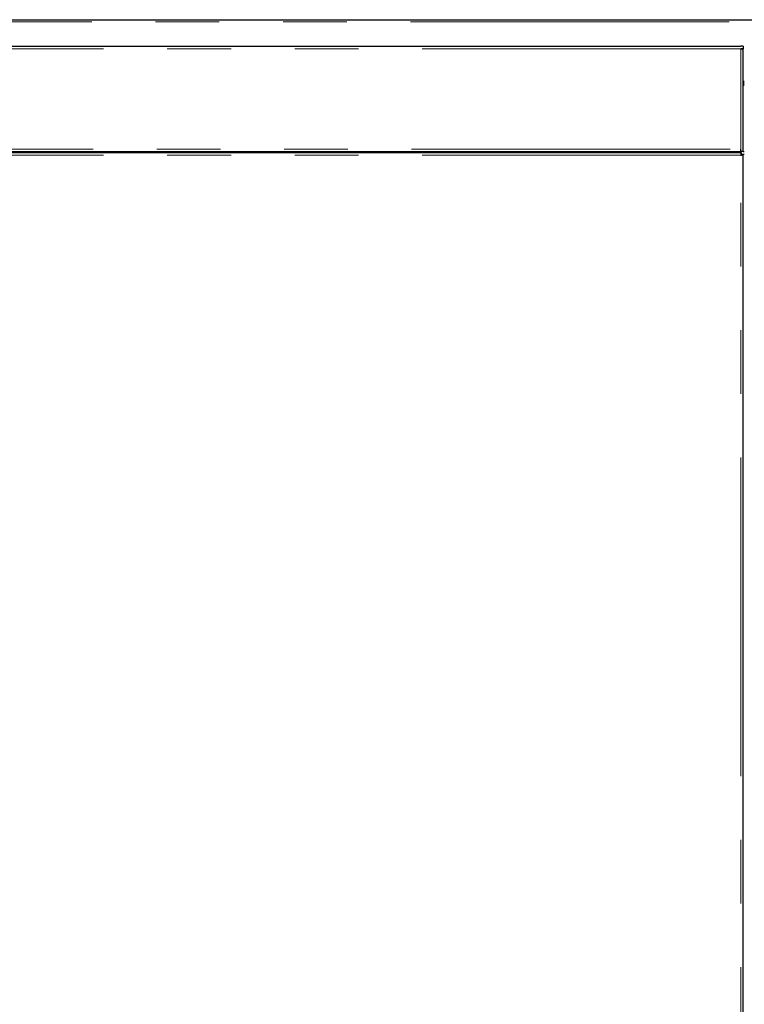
# Model space of a CAD drawing. Header units: millimetres. Extents: x 28 to 241, y 73 to 155.
# Tile 45 of 71: x 157 to 172, y 85 to 104. Entities that reach past the tile are written whole.
import ezdxf

# ---------------------------------------------------------------- set-up
doc = ezdxf.new("R2010")
doc.units = ezdxf.units.MM
doc.linetypes.add('PHANTOM', pattern=[12.7, 6.35, -1.27, 1.27, -1.27, 1.27, -1.27])

msp = doc.modelspace()

# ---------------------------------------------------------------- linework, layer by layer
at = {"color": 8, "linetype": 'PHANTOM', "lineweight": 18}
for p, q in [((152.259, 104.091), (189.165, 104.091)), ((171.543, 103.556), (152.283, 103.556)), ((171.543, 101.556), (171.543, 103.556)), ((171.613, 102.911), (171.593, 102.911)), ((152.283, 101.556), (171.543, 101.556)), ((165.753, 101.486), (165.753, 101.506)), ((165.828, 101.486), (165.828, 101.506)), ((171.543, 101.436), (152.283, 101.436)), ((171.543, 76.356), (171.543, 101.436))]:
    msp.add_line(p, q, dxfattribs=at)
at = {"color": 7, "linetype": 'Continuous', "lineweight": 25}
for p, q in [((152.289, 104.136), (189.21, 104.136)), ((152.283, 103.606), (171.543, 103.606)), ((171.593, 103.606), (171.543, 103.606)), ((171.593, 103.556), (171.543, 103.556)), ((171.568, 103.551), (171.568, 103.556)), ((171.593, 103.606), (171.593, 103.556)), ((171.593, 103.541), (171.593, 103.556)), ((171.593, 101.506), (171.593, 103.541)), ((171.613, 102.886), (171.594, 102.886)), ((171.613, 102.826), (171.593, 102.826)), ((152.273, 101.486), (171.554, 101.486)), ((152.283, 101.506), (171.543, 101.506)), ((165.718, 101.486), (165.718, 101.506)), ((165.778, 101.486), (165.778, 101.506)), ((166.198, 101.486), (166.198, 101.506)), ((169.99, 101.506), (169.99, 101.486)), ((170.041, 101.506), (170.041, 101.486)), ((170.145, 101.506), (170.145, 101.486)), ((170.197, 101.506), (170.197, 101.486)), ((171.543, 101.506), (171.543, 101.556)), ((171.593, 101.506), (171.543, 101.506)), ((171.554, 101.486), (171.554, 101.461)), ((171.593, 101.506), (171.613, 101.506)), ((171.554, 101.439), (171.554, 101.461)), ((171.593, 101.446), (171.568, 101.446)), ((171.593, 76.345), (171.593, 101.446)), ((171.613, 101.446), (171.593, 101.446))]:
    msp.add_line(p, q, dxfattribs=at)
for radius, start, end in [(0.025, 180, 258.463), (0.05, 240, 264.2608)]:
    msp.add_arc((171.618, 102.891), radius, start, end, dxfattribs=at)
for points, knots in [([(171.543, 103.556), (171.549, 103.555), (171.561, 103.552), (171.576, 103.549), (171.587, 103.546), (171.593, 103.544), (171.593, 103.542), (171.593, 103.541)], [0, 0, 0, 0, 0.218125, 0.436273, 0.654441, 0.872641, 1, 1, 1, 1]), ([(171.554, 101.486), (171.553, 101.485), (171.552, 101.483), (171.549, 101.472), (171.546, 101.455), (171.544, 101.442), (171.543, 101.436)], [0, 0, 0, 0, 0.250014, 0.500014, 0.750039, 1, 1, 1, 1]), ([(171.554, 101.461), (171.553, 101.46), (171.552, 101.459), (171.549, 101.454), (171.546, 101.445), (171.544, 101.439), (171.543, 101.436)], [0, 0, 0, 0, 0.25001, 0.500023, 0.750068, 1, 1, 1, 1]), ([(171.543, 101.436), (171.55, 101.436), (171.563, 101.438), (171.58, 101.441), (171.591, 101.444), (171.593, 101.445), (171.593, 101.446)], [0, 0, 0, 0, 0.249959, 0.499965, 0.74998, 1, 1, 1, 1]), ([(171.543, 101.436), (171.547, 101.436), (171.553, 101.438), (171.562, 101.441), (171.567, 101.444), (171.568, 101.445), (171.568, 101.446)], [0, 0, 0, 0, 0.249959, 0.499873, 0.749976, 1, 1, 1, 1])]:
    msp.add_open_spline(points, degree=3, knots=knots, dxfattribs=at)

doc.saveas('drawing.dxf')
